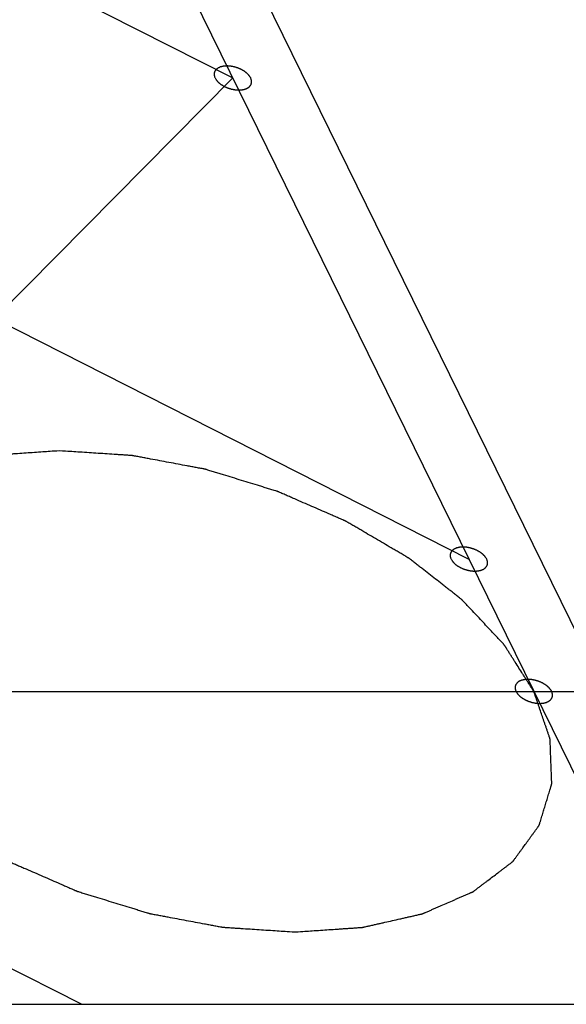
# Model space of a CAD drawing. Header units: millimetres. Extents: x -78 to 141, y 20 to 129.
# Tile 90 of 114: x 87.55 to 89.78, y 105.07 to 109.08. Entities that reach past the tile are written whole.
import ezdxf

# ---------------------------------------------------------------- set-up
doc = ezdxf.new("R2010")
doc.units = ezdxf.units.MM
doc.header["$LTSCALE"] = 16.335
doc.layers.get('0').update_dxf_attribs({"linetype": 'CONTINUOUS'})

msp = doc.modelspace()

# ---------------------------------------------------------------- linework, layer by layer
at = {"color": 7, "linetype": 'Continuous'}
for p, q in [((83.1253, 119.6298), (90.2712, 105.068)), ((90.4889, 105.2166), (87.4097, 111.4913)), ((84.5501, 110.8049), (88.4183, 108.8439)), ((85.5125, 108.8439), (89.3807, 106.8828)), ((86.4749, 106.8828), (88.4183, 108.8439)), ((86.7395, 106.3435), (89.9359, 106.3435)), ((87.2207, 105.3629), (87.8024, 105.068)), ((85.5481, 105.068), (91.9409, 105.068))]:
    msp.add_line(p, q, dxfattribs=at)
for points, knots in [([(88.491, 108.8439), (88.4909, 108.8439), (88.4882, 108.8482), (88.4867, 108.8506), (88.4856, 108.8522), (88.4849, 108.8535), (88.4838, 108.8545), (88.4824, 108.8561), (88.4806, 108.858), (88.4788, 108.8599), (88.4774, 108.8614), (88.4763, 108.8626), (88.4749, 108.8636), (88.4732, 108.865), (88.4709, 108.8668), (88.4687, 108.8685), (88.4668, 108.8699), (88.4655, 108.8711), (88.4639, 108.8719), (88.4618, 108.8732), (88.4591, 108.8748), (88.4564, 108.8763), (88.4543, 108.8776), (88.4527, 108.8786), (88.4509, 108.8793), (88.4486, 108.8803), (88.4457, 108.8816), (88.4428, 108.8828), (88.4405, 108.8838), (88.4387, 108.8847), (88.4369, 108.8851), (88.4344, 108.8859), (88.4314, 108.8869), (88.4283, 108.8878), (88.4259, 108.8885), (88.424, 108.8892), (88.4221, 108.8895), (88.4197, 108.8899), (88.4165, 108.8905), (88.4134, 108.8911), (88.4109, 108.8916), (88.4091, 108.892), (88.4072, 108.892), (88.4048, 108.8922), (88.4017, 108.8924), (88.3986, 108.8926), (88.3961, 108.8927), (88.3943, 108.893), (88.3925, 108.8928), (88.3903, 108.8926), (88.3874, 108.8924), (88.3846, 108.8922), (88.3823, 108.892), (88.3806, 108.892), (88.3791, 108.8916), (88.377, 108.8912), (88.3745, 108.8906), (88.3719, 108.89), (88.3699, 108.8895), (88.3684, 108.8893), (88.3671, 108.8886), (88.3654, 108.8879), (88.3632, 108.8869), (88.3611, 108.886), (88.3594, 108.8852), (88.3581, 108.8848), (88.3571, 108.8839), (88.3557, 108.8829), (88.354, 108.8816), (88.3523, 108.8803), (88.351, 108.8793), (88.3499, 108.8786), (88.3493, 108.8776), (88.3484, 108.8764), (88.3473, 108.8748), (88.3461, 108.8733), (88.3453, 108.872), (88.3445, 108.8712), (88.3443, 108.8701), (88.3438, 108.8687), (88.3433, 108.8669), (88.3427, 108.8652), (88.3423, 108.8637), (88.3419, 108.8627), (88.3421, 108.8616), (88.3421, 108.86), (88.3422, 108.8581), (88.3422, 108.8562), (88.3423, 108.8547), (88.3423, 108.8535), (88.3428, 108.8523), (88.3433, 108.8507), (88.3442, 108.8483), (88.3456, 108.8439), (88.3457, 108.8439)], [0, 0, 0, 0, 0.00178862, 0.00268292, 0.00313008, 0.00357723, 0.00407486, 0.0045725, 0.00556776, 0.00656303, 0.00706066, 0.0075583, 0.00810164, 0.00864499, 0.00973169, 0.01081838, 0.01136173, 0.01190508, 0.01249491, 0.01308474, 0.0142644, 0.01544405, 0.01603388, 0.01662371, 0.01722604, 0.01782837, 0.01903302, 0.02023767, 0.02084, 0.02144232, 0.02205221, 0.0226621, 0.02388189, 0.02510167, 0.02571156, 0.02632145, 0.02692335, 0.02752524, 0.02872902, 0.0299328, 0.03053469, 0.03113658, 0.03172556, 0.03231453, 0.03349248, 0.03467043, 0.03525941, 0.03584838, 0.03639056, 0.03693274, 0.03801709, 0.03910144, 0.03964362, 0.0401858, 0.04068205, 0.0411783, 0.0421708, 0.04316329, 0.04365954, 0.04415579, 0.04460152, 0.04504725, 0.04593871, 0.04683018, 0.04727591, 0.04772164, 0.04812629, 0.04853094, 0.04934024, 0.05014954, 0.05055419, 0.05095884, 0.05132092, 0.05168301, 0.05240718, 0.05313135, 0.05349343, 0.05385552, 0.05420471, 0.0545539, 0.05525228, 0.05595067, 0.05629986, 0.05664905, 0.05701186, 0.05737466, 0.05810028, 0.0588259, 0.0591887, 0.05955151, 0.0599574, 0.0603633, 0.06117508, 0.06279865, 0.06279865, 0.06279865, 0.06279865]), ([(88.3457, 108.8439), (88.3457, 108.8438), (88.3484, 108.8395), (88.3499, 108.8371), (88.351, 108.8355), (88.3517, 108.8342), (88.3528, 108.8332), (88.3542, 108.8317), (88.356, 108.8298), (88.3578, 108.8278), (88.3593, 108.8263), (88.3603, 108.8251), (88.3617, 108.8241), (88.3635, 108.8227), (88.3657, 108.821), (88.368, 108.8192), (88.3698, 108.8178), (88.3711, 108.8166), (88.3727, 108.8158), (88.3749, 108.8145), (88.3775, 108.813), (88.3802, 108.8114), (88.3824, 108.8101), (88.3839, 108.8091), (88.3857, 108.8084), (88.388, 108.8074), (88.3909, 108.8062), (88.3938, 108.8049), (88.3962, 108.8039), (88.3979, 108.8031), (88.3997, 108.8026), (88.4022, 108.8018), (88.4052, 108.8009), (88.4083, 108.7999), (88.4108, 108.7992), (88.4126, 108.7985), (88.4145, 108.7983), (88.417, 108.7978), (88.4201, 108.7972), (88.4232, 108.7966), (88.4257, 108.7962), (88.4275, 108.7957), (88.4294, 108.7957), (88.4319, 108.7955), (88.435, 108.7953), (88.438, 108.7951), (88.4405, 108.795), (88.4423, 108.7948), (88.4441, 108.795), (88.4464, 108.7951), (88.4492, 108.7953), (88.452, 108.7955), (88.4543, 108.7957), (88.456, 108.7957), (88.4575, 108.7961), (88.4596, 108.7966), (88.4621, 108.7972), (88.4647, 108.7977), (88.4667, 108.7982), (88.4682, 108.7984), (88.4695, 108.7991), (88.4712, 108.7998), (88.4734, 108.8008), (88.4755, 108.8017), (88.4772, 108.8025), (88.4786, 108.8029), (88.4796, 108.8038), (88.4809, 108.8048), (88.4826, 108.8061), (88.4843, 108.8074), (88.4857, 108.8084), (88.4867, 108.8091), (88.4873, 108.8101), (88.4883, 108.8113), (88.4894, 108.8129), (88.4905, 108.8144), (88.4914, 108.8157), (88.4922, 108.8165), (88.4924, 108.8176), (88.4928, 108.819), (88.4933, 108.8208), (88.4939, 108.8226), (88.4943, 108.824), (88.4947, 108.825), (88.4946, 108.8262), (88.4945, 108.8277), (88.4944, 108.8296), (88.4944, 108.8315), (88.4943, 108.833), (88.4944, 108.8342), (88.4938, 108.8354), (88.4933, 108.837), (88.4924, 108.8395), (88.491, 108.8438), (88.491, 108.8439)], [0, 0, 0, 0, 0.00178862, 0.00268292, 0.00313008, 0.00357723, 0.00407486, 0.0045725, 0.00556776, 0.00656303, 0.00706066, 0.0075583, 0.00810164, 0.00864499, 0.00973169, 0.01081838, 0.01136173, 0.01190508, 0.01249491, 0.01308474, 0.0142644, 0.01544405, 0.01603388, 0.01662371, 0.01722604, 0.01782837, 0.01903302, 0.02023767, 0.02084, 0.02144232, 0.02205221, 0.0226621, 0.02388189, 0.02510167, 0.02571156, 0.02632145, 0.02692335, 0.02752524, 0.02872902, 0.0299328, 0.03053469, 0.03113658, 0.03172556, 0.03231453, 0.03349248, 0.03467043, 0.03525941, 0.03584838, 0.03639056, 0.03693274, 0.03801709, 0.03910144, 0.03964362, 0.0401858, 0.04068205, 0.0411783, 0.0421708, 0.04316329, 0.04365954, 0.04415579, 0.04460152, 0.04504725, 0.04593871, 0.04683018, 0.04727591, 0.04772164, 0.04812629, 0.04853094, 0.04934024, 0.05014954, 0.05055419, 0.05095884, 0.05132092, 0.05168301, 0.05240718, 0.05313135, 0.05349343, 0.05385552, 0.05420471, 0.0545539, 0.05525228, 0.05595067, 0.05629986, 0.05664905, 0.05701186, 0.05737466, 0.05810028, 0.0588259, 0.0591887, 0.05955151, 0.0599574, 0.0603633, 0.06117508, 0.06279865, 0.06279865, 0.06279865, 0.06279865]), ([(87.7112, 107.324), (87.6797, 107.3219), (87.6563, 107.3203), (87.6085, 107.317), (87.5748, 107.3147), (87.5463, 107.3127), (87.5235, 107.3112), (87.5065, 107.31), (87.4894, 107.3088), (87.4752, 107.3079), (87.4638, 107.3071), (87.4553, 107.3065), (87.4482, 107.306), (87.4432, 107.3057), (87.4403, 107.3055), (87.4382, 107.3054), (87.4363, 107.3049), (87.4337, 107.3043), (87.4293, 107.3033), (87.4229, 107.3019), (87.4153, 107.3002), (87.4051, 107.2979), (87.3924, 107.295), (87.3771, 107.2915), (87.3618, 107.2881), (87.3415, 107.2834), (87.316, 107.2777), (87.2906, 107.2719), (87.2702, 107.2673), (87.255, 107.2639), (87.2397, 107.2604), (87.227, 107.2575), (87.2168, 107.2552), (87.2104, 107.2538), (87.2053, 107.2526), (87.2015, 107.2518), (87.1983, 107.2511), (87.1958, 107.2504), (87.1939, 107.2501), (87.1923, 107.2493), (87.1901, 107.2484), (87.1874, 107.2472), (87.1842, 107.2458), (87.1799, 107.2439), (87.1745, 107.2416), (87.166, 107.2379), (87.1552, 107.2332), (87.1423, 107.2276), (87.1294, 107.222), (87.1122, 107.2145), (87.0907, 107.2051), (87.0693, 107.1958), (87.0521, 107.1883), (87.0392, 107.1826), (87.0263, 107.177), (87.0155, 107.1724), (87.0069, 107.1686), (87.0016, 107.1663), (86.9973, 107.1644), (86.9941, 107.163), (86.9914, 107.1618), (86.9895, 107.161), (86.9884, 107.1605), (86.9876, 107.1603), (86.987, 107.1597), (86.9861, 107.1591), (86.9846, 107.1579), (86.9825, 107.1563), (86.98, 107.1544), (86.9766, 107.1518), (86.9723, 107.1486), (86.9656, 107.1435), (86.9571, 107.1371), (86.9469, 107.1293), (86.9367, 107.1216), (86.9232, 107.1114), (86.9062, 107.0985), (86.8893, 107.0857), (86.8757, 107.0754), (86.8655, 107.0677), (86.8553, 107.06), (86.8469, 107.0535), (86.8401, 107.0484), (86.8358, 107.0452), (86.8324, 107.0426), (86.8299, 107.0407), (86.8278, 107.0391), (86.8263, 107.038), (86.8255, 107.0373), (86.8248, 107.0369), (86.8244, 107.0362), (86.8238, 107.0355), (86.8229, 107.0341), (86.8215, 107.0322), (86.8198, 107.0299), (86.8175, 107.0268), (86.8147, 107.023), (86.8103, 107.0168), (86.8047, 107.0091), (86.798, 106.9999), (86.7912, 106.9906), (86.7823, 106.9783), (86.7711, 106.9629), (86.7599, 106.9475), (86.751, 106.9352), (86.7443, 106.9259), (86.7375, 106.9167), (86.7319, 106.909), (86.7275, 106.9028), (86.7247, 106.899), (86.7224, 106.8959), (86.7208, 106.8936), (86.7194, 106.8916), (86.7184, 106.8903), (86.7178, 106.8895), (86.7173, 106.889), (86.7172, 106.8883), (86.7169, 106.8874), (86.7165, 106.8859), (86.7158, 106.8837), (86.715, 106.881), (86.7139, 106.8775), (86.7126, 106.8731), (86.7105, 106.8661), (86.7078, 106.8573), (86.7046, 106.8468), (86.7014, 106.8362), (86.6971, 106.8222), (86.6918, 106.8046), (86.6864, 106.7871), (86.6822, 106.773), (86.679, 106.7625), (86.6758, 106.7519), (86.6731, 106.7431), (86.671, 106.7361), (86.6696, 106.7317), (86.6686, 106.7282), (86.6678, 106.7256), (86.6671, 106.7234), (86.6666, 106.7218), (86.6664, 106.7209), (86.6661, 106.7203), (86.6662, 106.7196), (86.6662, 106.7186), (86.6663, 106.717), (86.6664, 106.7146), (86.6665, 106.7117), (86.6666, 106.7079), (86.6668, 106.7031), (86.6671, 106.6955), (86.6675, 106.686), (86.6679, 106.6745), (86.6683, 106.6631), (86.6689, 106.6479), (86.6696, 106.6288), (86.6703, 106.6097), (86.6709, 106.5945), (86.6713, 106.583), (86.6718, 106.5716), (86.6721, 106.5621), (86.6724, 106.5544), (86.6726, 106.5497), (86.6727, 106.5459), (86.6728, 106.543), (86.6729, 106.5406), (86.673, 106.539), (86.6731, 106.538), (86.673, 106.5372), (86.6733, 106.5365), (86.6737, 106.5355), (86.6743, 106.5338), (86.6751, 106.5312), (86.6762, 106.5282), (86.6776, 106.5242), (86.6793, 106.5191), (86.6821, 106.511), (86.6855, 106.5009), (86.6897, 106.4888), (86.6938, 106.4767), (86.6994, 106.4606), (86.7063, 106.4404), (86.7132, 106.4202), (86.7187, 106.404), (86.7229, 106.3919), (86.7271, 106.3798), (86.7305, 106.3697), (86.7333, 106.3616), (86.735, 106.3566), (86.7364, 106.3526), (86.7374, 106.3495), (86.7383, 106.347), (86.7389, 106.3452), (86.7393, 106.3442), (86.7395, 106.3434), (86.74, 106.3427), (86.7406, 106.3417), (86.7417, 106.34), (86.7433, 106.3375), (86.7452, 106.3345), (86.7477, 106.3306), (86.7509, 106.3256), (86.7559, 106.3177), (86.7622, 106.3078), (86.7698, 106.2959), (86.7774, 106.284), (86.7875, 106.2681), (86.8001, 106.2482), (86.8127, 106.2284), (86.8228, 106.2125), (86.8304, 106.2006), (86.8379, 106.1887), (86.8442, 106.1788), (86.8493, 106.1709), (86.8524, 106.1659), (86.855, 106.1619), (86.8569, 106.159), (86.8584, 106.1565), (86.8597, 106.1545), (86.8606, 106.1529), (86.862, 106.1516), (86.8638, 106.1497), (86.866, 106.1473), (86.8687, 106.1444), (86.8723, 106.1406), (86.8768, 106.1358), (86.8839, 106.1282), (86.8929, 106.1187), (86.9036, 106.1072), (86.9144, 106.0958), (86.9287, 106.0805), (86.9466, 106.0614), (86.9681, 106.0385), (86.986, 106.0194), (87.0003, 106.0042), (87.0092, 105.9946), (87.0164, 105.987), (87.0218, 105.9813), (87.0262, 105.9765), (87.0294, 105.9731), (87.0312, 105.9713), (87.0325, 105.9697), (87.0342, 105.9685), (87.0364, 105.9667), (87.0404, 105.9637), (87.046, 105.9593), (87.0528, 105.954), (87.0618, 105.9469), (87.073, 105.9381), (87.0865, 105.9276), (87.1, 105.917), (87.118, 105.9029), (87.1405, 105.8853), (87.1675, 105.8642), (87.19, 105.8466), (87.208, 105.8325), (87.2193, 105.8237), (87.2283, 105.8167), (87.235, 105.8114), (87.2407, 105.807), (87.2446, 105.8039), (87.2469, 105.8022), (87.2485, 105.8007), (87.2506, 105.7997), (87.2532, 105.7981), (87.2579, 105.7954), (87.2646, 105.7914), (87.2726, 105.7867), (87.2833, 105.7804), (87.2967, 105.7726), (87.3181, 105.76), (87.3448, 105.7443), (87.3769, 105.7255), (87.409, 105.7066), (87.4358, 105.6909), (87.4572, 105.6784), (87.4705, 105.6705), (87.4812, 105.6643), (87.4893, 105.6595), (87.4959, 105.6556), (87.5006, 105.6529), (87.5033, 105.6513), (87.5053, 105.65), (87.5075, 105.6492), (87.5104, 105.6479), (87.5155, 105.6457), (87.5227, 105.6425), (87.5314, 105.6387), (87.543, 105.6337), (87.5576, 105.6274), (87.5808, 105.6172), (87.6098, 105.6046), (87.6447, 105.5894), (87.6795, 105.5742), (87.7085, 105.5616), (87.7318, 105.5514), (87.7463, 105.5451), (87.7579, 105.54), (87.7666, 105.5362), (87.7739, 105.5331), (87.7789, 105.5309), (87.7819, 105.5296), (87.784, 105.5286), (87.7863, 105.528), (87.7894, 105.527), (87.7948, 105.5254), (87.8024, 105.523), (87.8116, 105.5202), (87.8239, 105.5164), (87.8392, 105.5117), (87.8637, 105.5042), (87.8944, 105.4947), (87.9312, 105.4834), (87.9679, 105.4721), (87.9986, 105.4627), (88.0231, 105.4552), (88.0385, 105.4505), (88.0507, 105.4467), (88.0599, 105.4439), (88.0676, 105.4415), (88.0729, 105.4399), (88.076, 105.439), (88.0783, 105.4382), (88.0806, 105.4378), (88.0837, 105.4372), (88.0892, 105.4362), (88.097, 105.4347), (88.1063, 105.433), (88.1187, 105.4306), (88.1343, 105.4277), (88.1592, 105.4231), (88.1903, 105.4172), (88.2276, 105.4103), (88.2649, 105.4033), (88.296, 105.3974), (88.3209, 105.3928), (88.3365, 105.3899), (88.3489, 105.3875), (88.3583, 105.3858), (88.366, 105.3843), (88.3715, 105.3833), (88.3746, 105.3827), (88.3769, 105.3822), (88.3792, 105.3821), (88.3823, 105.3819), (88.3877, 105.3816), (88.3955, 105.3811), (88.4047, 105.3805), (88.4171, 105.3797), (88.4326, 105.3786), (88.4573, 105.377), (88.4881, 105.375), (88.5254, 105.3726), (88.5618, 105.3702), (88.6146, 105.3668), (88.6363, 105.3654), (88.6736, 105.3629)], [0, 0, 0, 0, 0.021687, 0.032531, 0.043374, 0.054218, 0.059639, 0.065061, 0.070483, 0.075905, 0.078616, 0.081327, 0.084037, 0.085393, 0.086071, 0.086748, 0.087369, 0.087989, 0.08923, 0.091711, 0.094192, 0.096673, 0.101636, 0.106598, 0.111561, 0.116523, 0.126448, 0.136373, 0.141336, 0.146298, 0.151261, 0.156223, 0.158704, 0.161186, 0.162426, 0.163667, 0.164908, 0.165528, 0.166148, 0.166705, 0.167263, 0.168377, 0.169491, 0.170606, 0.172834, 0.175063, 0.17952, 0.183977, 0.188435, 0.192892, 0.201807, 0.210721, 0.215179, 0.219636, 0.224093, 0.22855, 0.230779, 0.233008, 0.234122, 0.235236, 0.236351, 0.236908, 0.237186, 0.237465, 0.237718, 0.237971, 0.238477, 0.239488, 0.2405, 0.241512, 0.243535, 0.245558, 0.249605, 0.253651, 0.257698, 0.261744, 0.269837, 0.27793, 0.281977, 0.286023, 0.29007, 0.294116, 0.296139, 0.298163, 0.299174, 0.300186, 0.301197, 0.301703, 0.301956, 0.302209, 0.302435, 0.302662, 0.303114, 0.30402, 0.304925, 0.30583, 0.30764, 0.309451, 0.313072, 0.316693, 0.320313, 0.323934, 0.331176, 0.338418, 0.342038, 0.345659, 0.34928, 0.352901, 0.354711, 0.356522, 0.357427, 0.358332, 0.359238, 0.35969, 0.359916, 0.360143, 0.360361, 0.360579, 0.361016, 0.361889, 0.362762, 0.363635, 0.365381, 0.367127, 0.370618, 0.37411, 0.377602, 0.381094, 0.388078, 0.395062, 0.398554, 0.402046, 0.405538, 0.40903, 0.410775, 0.412521, 0.413394, 0.414267, 0.41514, 0.415577, 0.415795, 0.416013, 0.41624, 0.416467, 0.41692, 0.417827, 0.418734, 0.419641, 0.421455, 0.423269, 0.426898, 0.430526, 0.434154, 0.437782, 0.445038, 0.452294, 0.455922, 0.45955, 0.463178, 0.466806, 0.46862, 0.470435, 0.471342, 0.472249, 0.473156, 0.473609, 0.473836, 0.474063, 0.474316, 0.47457, 0.475077, 0.476092, 0.477107, 0.478122, 0.480151, 0.48218, 0.486239, 0.490298, 0.494357, 0.498416, 0.506534, 0.514652, 0.518711, 0.52277, 0.526829, 0.530888, 0.532917, 0.534947, 0.535961, 0.536976, 0.537991, 0.538498, 0.538752, 0.539005, 0.539285, 0.539564, 0.540123, 0.541241, 0.542359, 0.543477, 0.545713, 0.547949, 0.55242, 0.556892, 0.561363, 0.565835, 0.574778, 0.583721, 0.588192, 0.592664, 0.597135, 0.601607, 0.603843, 0.606079, 0.607196, 0.608314, 0.609432, 0.609991, 0.61055, 0.611172, 0.611794, 0.613038, 0.614282, 0.615526, 0.618015, 0.620503, 0.625479, 0.630455, 0.635432, 0.640408, 0.650361, 0.660313, 0.670266, 0.675242, 0.680219, 0.682707, 0.685195, 0.687683, 0.688927, 0.689549, 0.690171, 0.690851, 0.69153, 0.692888, 0.695605, 0.698322, 0.701038, 0.706472, 0.711905, 0.717339, 0.722772, 0.733639, 0.744506, 0.755373, 0.760807, 0.76624, 0.768957, 0.771674, 0.77439, 0.775749, 0.776428, 0.777107, 0.777844, 0.778582, 0.780056, 0.783005, 0.785954, 0.788904, 0.794802, 0.8007, 0.812497, 0.824293, 0.83609, 0.847887, 0.853785, 0.859683, 0.862632, 0.865581, 0.868531, 0.870005, 0.870742, 0.87148, 0.872233, 0.872986, 0.874491, 0.877503, 0.880515, 0.883526, 0.889549, 0.895573, 0.907619, 0.919666, 0.931712, 0.943759, 0.949782, 0.955805, 0.958817, 0.961829, 0.96484, 0.966346, 0.967099, 0.967852, 0.968614, 0.969377, 0.970901, 0.973951, 0.977, 0.98005, 0.986149, 0.992248, 1.004445, 1.016643, 1.028841, 1.041039, 1.047138, 1.053237, 1.056286, 1.059336, 1.062385, 1.06391, 1.064672, 1.065435, 1.066187, 1.066939, 1.068444, 1.071453, 1.074463, 1.077472, 1.083491, 1.08951, 1.101548, 1.113586, 1.125624, 1.137661, 1.14368, 1.149699, 1.152709, 1.155718, 1.158728, 1.160232, 1.160985, 1.161737, 1.162473, 1.16321, 1.164682, 1.167627, 1.170572, 1.173517, 1.179406, 1.185296, 1.197076, 1.208855, 1.220635, 1.232414, 1.255973, 1.255973, 1.255973, 1.255973]), ([(88.6736, 105.3629), (88.7052, 105.3651), (88.7285, 105.3667), (88.7764, 105.37), (88.81, 105.3723), (88.8386, 105.3742), (88.8613, 105.3758), (88.8784, 105.3769), (88.8954, 105.3781), (88.9097, 105.3791), (88.921, 105.3799), (88.9296, 105.3804), (88.9367, 105.3809), (88.9417, 105.3813), (88.9445, 105.3815), (88.9466, 105.3815), (88.9485, 105.3821), (88.9511, 105.3826), (88.9555, 105.3836), (88.9619, 105.3851), (88.9695, 105.3868), (88.9797, 105.3891), (88.9924, 105.392), (89.0077, 105.3954), (89.023, 105.3989), (89.0433, 105.4035), (89.0688, 105.4093), (89.0942, 105.415), (89.1146, 105.4196), (89.1299, 105.4231), (89.1451, 105.4265), (89.1579, 105.4294), (89.168, 105.4317), (89.1744, 105.4332), (89.1795, 105.4343), (89.1833, 105.4352), (89.1865, 105.4359), (89.189, 105.4365), (89.1909, 105.4368), (89.1926, 105.4376), (89.1947, 105.4385), (89.1974, 105.4397), (89.2006, 105.4411), (89.2049, 105.443), (89.2103, 105.4453), (89.2189, 105.4491), (89.2296, 105.4538), (89.2425, 105.4594), (89.2554, 105.465), (89.2726, 105.4725), (89.2941, 105.4818), (89.3156, 105.4912), (89.3328, 105.4987), (89.3457, 105.5043), (89.3585, 105.5099), (89.3693, 105.5146), (89.3779, 105.5183), (89.3833, 105.5207), (89.3876, 105.5225), (89.3908, 105.5239), (89.3935, 105.5251), (89.3954, 105.5259), (89.3964, 105.5264), (89.3972, 105.5267), (89.3979, 105.5273), (89.3987, 105.5279), (89.4002, 105.529), (89.4023, 105.5306), (89.4049, 105.5325), (89.4082, 105.5351), (89.4125, 105.5383), (89.4193, 105.5435), (89.4277, 105.5499), (89.4379, 105.5576), (89.4481, 105.5653), (89.4617, 105.5756), (89.4786, 105.5884), (89.4956, 105.6013), (89.5091, 105.6116), (89.5193, 105.6193), (89.5295, 105.627), (89.538, 105.6334), (89.5448, 105.6386), (89.549, 105.6418), (89.5524, 105.6443), (89.5549, 105.6463), (89.557, 105.6479), (89.5585, 105.649), (89.5594, 105.6497), (89.56, 105.6501), (89.5604, 105.6507), (89.561, 105.6515), (89.562, 105.6528), (89.5634, 105.6547), (89.5651, 105.6571), (89.5673, 105.6601), (89.5701, 105.664), (89.5746, 105.6702), (89.5802, 105.6779), (89.5869, 105.6871), (89.5936, 105.6963), (89.6025, 105.7087), (89.6137, 105.7241), (89.6249, 105.7395), (89.6339, 105.7518), (89.6406, 105.761), (89.6473, 105.7703), (89.6529, 105.778), (89.6574, 105.7841), (89.6602, 105.788), (89.6624, 105.7911), (89.6641, 105.7934), (89.6655, 105.7953), (89.6665, 105.7966), (89.667, 105.7974), (89.6675, 105.798), (89.6676, 105.7987), (89.6679, 105.7995), (89.6684, 105.8011), (89.669, 105.8033), (89.6698, 105.8059), (89.6709, 105.8094), (89.6722, 105.8138), (89.6744, 105.8208), (89.677, 105.8296), (89.6802, 105.8402), (89.6834, 105.8507), (89.6877, 105.8648), (89.6931, 105.8823), (89.6984, 105.8999), (89.7027, 105.914), (89.7059, 105.9245), (89.7091, 105.935), (89.7117, 105.9438), (89.7139, 105.9508), (89.7152, 105.9552), (89.7163, 105.9588), (89.7171, 105.9614), (89.7177, 105.9636), (89.7182, 105.9651), (89.7185, 105.966), (89.7187, 105.9667), (89.7186, 105.9674), (89.7186, 105.9683), (89.7185, 105.97), (89.7185, 105.9724), (89.7183, 105.9752), (89.7182, 105.979), (89.718, 105.9838), (89.7177, 105.9914), (89.7174, 106.001), (89.7169, 106.0124), (89.7165, 106.0238), (89.7159, 106.0391), (89.7152, 106.0582), (89.7145, 106.0772), (89.7139, 106.0925), (89.7135, 106.1039), (89.7131, 106.1153), (89.7127, 106.1249), (89.7124, 106.1325), (89.7122, 106.1373), (89.7121, 106.1411), (89.712, 106.1439), (89.7119, 106.1463), (89.7118, 106.148), (89.7118, 106.1489), (89.7118, 106.1497), (89.7115, 106.1504), (89.7112, 106.1514), (89.7105, 106.1532), (89.7097, 106.1557), (89.7086, 106.1587), (89.7073, 106.1628), (89.7055, 106.1678), (89.7028, 106.1759), (89.6993, 106.186), (89.6952, 106.1981), (89.691, 106.2102), (89.6855, 106.2264), (89.6785, 106.2466), (89.6716, 106.2668), (89.6661, 106.2829), (89.6619, 106.295), (89.6578, 106.3071), (89.6543, 106.3172), (89.6515, 106.3253), (89.6498, 106.3304), (89.6484, 106.3344), (89.6474, 106.3374), (89.6465, 106.3399), (89.6459, 106.3417), (89.6456, 106.3427), (89.6454, 106.3435), (89.6448, 106.3442), (89.6442, 106.3452), (89.6431, 106.3469), (89.6415, 106.3494), (89.6396, 106.3524), (89.6371, 106.3564), (89.634, 106.3613), (89.6289, 106.3693), (89.6226, 106.3792), (89.615, 106.3911), (89.6075, 106.403), (89.5974, 106.4189), (89.5848, 106.4387), (89.5721, 106.4585), (89.562, 106.4744), (89.5545, 106.4863), (89.5469, 106.4982), (89.5406, 106.5081), (89.5355, 106.5161), (89.5324, 106.521), (89.5299, 106.525), (89.528, 106.528), (89.5264, 106.5305), (89.5251, 106.5324), (89.5242, 106.534), (89.5228, 106.5353), (89.5211, 106.5373), (89.5188, 106.5397), (89.5161, 106.5425), (89.5126, 106.5463), (89.5081, 106.5511), (89.5009, 106.5587), (89.492, 106.5683), (89.4812, 106.5797), (89.4705, 106.5912), (89.4562, 106.6064), (89.4383, 106.6255), (89.4168, 106.6484), (89.3989, 106.6675), (89.3846, 106.6828), (89.3756, 106.6923), (89.3684, 106.7), (89.3631, 106.7057), (89.3586, 106.7104), (89.3555, 106.7138), (89.3537, 106.7157), (89.3523, 106.7172), (89.3506, 106.7184), (89.3484, 106.7202), (89.3444, 106.7233), (89.3388, 106.7277), (89.3321, 106.733), (89.3231, 106.74), (89.3118, 106.7488), (89.2983, 106.7594), (89.2848, 106.7699), (89.2668, 106.784), (89.2443, 106.8016), (89.2173, 106.8227), (89.1948, 106.8403), (89.1768, 106.8544), (89.1655, 106.8632), (89.1565, 106.8703), (89.1498, 106.8755), (89.1442, 106.8799), (89.1402, 106.883), (89.138, 106.8848), (89.1363, 106.8862), (89.1343, 106.8873), (89.1316, 106.8889), (89.1269, 106.8916), (89.1202, 106.8955), (89.1122, 106.9002), (89.1015, 106.9065), (89.0881, 106.9144), (89.0667, 106.9269), (89.04, 106.9426), (89.0079, 106.9615), (88.9758, 106.9803), (88.9491, 106.996), (88.9277, 107.0086), (88.9143, 107.0164), (88.9036, 107.0227), (88.8956, 107.0274), (88.8889, 107.0313), (88.8842, 107.0341), (88.8815, 107.0356), (88.8796, 107.0369), (88.8773, 107.0378), (88.8745, 107.039), (88.8694, 107.0412), (88.8621, 107.0444), (88.8534, 107.0482), (88.8418, 107.0533), (88.8273, 107.0596), (88.804, 107.0697), (88.775, 107.0824), (88.7402, 107.0976), (88.7053, 107.1127), (88.6763, 107.1254), (88.6531, 107.1355), (88.6386, 107.1418), (88.6269, 107.1469), (88.6182, 107.1507), (88.611, 107.1539), (88.6059, 107.1561), (88.603, 107.1573), (88.6008, 107.1584), (88.5985, 107.159), (88.5954, 107.1599), (88.5901, 107.1616), (88.5824, 107.1639), (88.5732, 107.1668), (88.561, 107.1705), (88.5456, 107.1752), (88.5211, 107.1828), (88.4905, 107.1922), (88.4537, 107.2035), (88.4169, 107.2148), (88.3862, 107.2242), (88.3617, 107.2318), (88.3464, 107.2365), (88.3341, 107.2402), (88.3249, 107.2431), (88.3173, 107.2454), (88.3119, 107.2471), (88.3088, 107.248), (88.3066, 107.2488), (88.3042, 107.2491), (88.3011, 107.2498), (88.2956, 107.2508), (88.2879, 107.2522), (88.2785, 107.254), (88.2661, 107.2563), (88.2505, 107.2592), (88.2257, 107.2639), (88.1945, 107.2697), (88.1572, 107.2767), (88.1199, 107.2837), (88.0888, 107.2895), (88.0639, 107.2942), (88.0483, 107.2971), (88.0359, 107.2994), (88.0266, 107.3012), (88.0188, 107.3026), (88.0134, 107.3037), (88.0102, 107.3042), (88.0079, 107.3047), (88.0056, 107.3048), (88.0025, 107.305), (87.9971, 107.3054), (87.9894, 107.3059), (87.9801, 107.3065), (87.9677, 107.3073), (87.9523, 107.3083), (87.9276, 107.3099), (87.8967, 107.3119), (87.8594, 107.3144), (87.823, 107.3167), (87.7702, 107.3202), (87.7485, 107.3216), (87.7112, 107.324)], [0, 0, 0, 0, 0.021687, 0.032531, 0.043374, 0.054218, 0.059639, 0.065061, 0.070483, 0.075905, 0.078616, 0.081327, 0.084037, 0.085393, 0.086071, 0.086748, 0.087369, 0.087989, 0.08923, 0.091711, 0.094192, 0.096673, 0.101636, 0.106598, 0.111561, 0.116523, 0.126448, 0.136373, 0.141336, 0.146298, 0.151261, 0.156223, 0.158704, 0.161186, 0.162426, 0.163667, 0.164908, 0.165528, 0.166148, 0.166705, 0.167263, 0.168377, 0.169491, 0.170606, 0.172834, 0.175063, 0.17952, 0.183977, 0.188435, 0.192892, 0.201807, 0.210721, 0.215179, 0.219636, 0.224093, 0.22855, 0.230779, 0.233008, 0.234122, 0.235236, 0.236351, 0.236908, 0.237186, 0.237465, 0.237718, 0.237971, 0.238477, 0.239488, 0.2405, 0.241512, 0.243535, 0.245558, 0.249605, 0.253651, 0.257698, 0.261744, 0.269837, 0.27793, 0.281977, 0.286023, 0.29007, 0.294116, 0.296139, 0.298163, 0.299174, 0.300186, 0.301197, 0.301703, 0.301956, 0.302209, 0.302435, 0.302662, 0.303114, 0.30402, 0.304925, 0.30583, 0.30764, 0.309451, 0.313072, 0.316693, 0.320313, 0.323934, 0.331176, 0.338418, 0.342038, 0.345659, 0.34928, 0.352901, 0.354711, 0.356522, 0.357427, 0.358332, 0.359238, 0.35969, 0.359916, 0.360143, 0.360361, 0.360579, 0.361016, 0.361889, 0.362762, 0.363635, 0.365381, 0.367127, 0.370618, 0.37411, 0.377602, 0.381094, 0.388078, 0.395062, 0.398554, 0.402046, 0.405538, 0.40903, 0.410775, 0.412521, 0.413394, 0.414267, 0.41514, 0.415577, 0.415795, 0.416013, 0.41624, 0.416467, 0.41692, 0.417827, 0.418734, 0.419641, 0.421455, 0.423269, 0.426898, 0.430526, 0.434154, 0.437782, 0.445038, 0.452294, 0.455922, 0.45955, 0.463178, 0.466806, 0.46862, 0.470435, 0.471342, 0.472249, 0.473156, 0.473609, 0.473836, 0.474063, 0.474316, 0.47457, 0.475077, 0.476092, 0.477107, 0.478122, 0.480151, 0.48218, 0.486239, 0.490298, 0.494357, 0.498416, 0.506534, 0.514652, 0.518711, 0.52277, 0.526829, 0.530888, 0.532917, 0.534947, 0.535961, 0.536976, 0.537991, 0.538498, 0.538752, 0.539005, 0.539285, 0.539564, 0.540123, 0.541241, 0.542359, 0.543477, 0.545713, 0.547949, 0.55242, 0.556892, 0.561363, 0.565835, 0.574778, 0.583721, 0.588192, 0.592664, 0.597135, 0.601607, 0.603843, 0.606079, 0.607196, 0.608314, 0.609432, 0.609991, 0.61055, 0.611172, 0.611794, 0.613038, 0.614282, 0.615526, 0.618015, 0.620503, 0.625479, 0.630455, 0.635432, 0.640408, 0.650361, 0.660313, 0.670266, 0.675242, 0.680219, 0.682707, 0.685195, 0.687683, 0.688927, 0.689549, 0.690171, 0.690851, 0.69153, 0.692888, 0.695605, 0.698322, 0.701038, 0.706472, 0.711905, 0.717339, 0.722772, 0.733639, 0.744506, 0.755373, 0.760807, 0.76624, 0.768957, 0.771674, 0.77439, 0.775749, 0.776428, 0.777107, 0.777844, 0.778582, 0.780056, 0.783005, 0.785954, 0.788904, 0.794802, 0.8007, 0.812497, 0.824293, 0.83609, 0.847887, 0.853785, 0.859683, 0.862632, 0.865581, 0.868531, 0.870005, 0.870742, 0.87148, 0.872233, 0.872986, 0.874491, 0.877503, 0.880515, 0.883526, 0.889549, 0.895573, 0.907619, 0.919666, 0.931712, 0.943759, 0.949782, 0.955805, 0.958817, 0.961829, 0.96484, 0.966346, 0.967099, 0.967852, 0.968614, 0.969377, 0.970901, 0.973951, 0.977, 0.98005, 0.986149, 0.992248, 1.004445, 1.016643, 1.028841, 1.041039, 1.047138, 1.053237, 1.056286, 1.059336, 1.062385, 1.06391, 1.064672, 1.065435, 1.066187, 1.066939, 1.068444, 1.071453, 1.074463, 1.077472, 1.083491, 1.08951, 1.101548, 1.113586, 1.125624, 1.137661, 1.14368, 1.149699, 1.152709, 1.155718, 1.158728, 1.160232, 1.160985, 1.161737, 1.162473, 1.16321, 1.164682, 1.167627, 1.170572, 1.173517, 1.179406, 1.185296, 1.197076, 1.208855, 1.220635, 1.232414, 1.255973, 1.255973, 1.255973, 1.255973]), ([(89.4533, 106.8828), (89.4533, 106.8829), (89.4506, 106.8871), (89.4491, 106.8895), (89.448, 106.8911), (89.4473, 106.8924), (89.4462, 106.8934), (89.4448, 106.895), (89.443, 106.8969), (89.4412, 106.8988), (89.4397, 106.9003), (89.4387, 106.9015), (89.4373, 106.9025), (89.4355, 106.9039), (89.4333, 106.9057), (89.431, 106.9074), (89.4292, 106.9088), (89.4279, 106.91), (89.4262, 106.9108), (89.4241, 106.9121), (89.4214, 106.9137), (89.4188, 106.9153), (89.4166, 106.9165), (89.415, 106.9175), (89.4133, 106.9182), (89.411, 106.9192), (89.4081, 106.9205), (89.4052, 106.9218), (89.4028, 106.9227), (89.4011, 106.9236), (89.3992, 106.9241), (89.3968, 106.9248), (89.3937, 106.9258), (89.3907, 106.9267), (89.3882, 106.9275), (89.3864, 106.9281), (89.3845, 106.9284), (89.382, 106.9289), (89.3789, 106.9294), (89.3758, 106.93), (89.3733, 106.9305), (89.3715, 106.9309), (89.3696, 106.9309), (89.3671, 106.9311), (89.364, 106.9313), (89.3609, 106.9315), (89.3585, 106.9317), (89.3567, 106.9319), (89.3549, 106.9317), (89.3526, 106.9315), (89.3498, 106.9313), (89.3469, 106.9312), (89.3447, 106.931), (89.343, 106.9309), (89.3414, 106.9305), (89.3394, 106.9301), (89.3369, 106.9295), (89.3343, 106.9289), (89.3323, 106.9284), (89.3308, 106.9282), (89.3295, 106.9275), (89.3277, 106.9268), (89.3256, 106.9258), (89.3234, 106.9249), (89.3217, 106.9241), (89.3204, 106.9237), (89.3194, 106.9228), (89.318, 106.9218), (89.3164, 106.9205), (89.3147, 106.9193), (89.3133, 106.9182), (89.3122, 106.9175), (89.3116, 106.9165), (89.3107, 106.9153), (89.3096, 106.9137), (89.3085, 106.9122), (89.3076, 106.911), (89.3068, 106.9101), (89.3066, 106.909), (89.3062, 106.9076), (89.3056, 106.9058), (89.3051, 106.9041), (89.3047, 106.9027), (89.3043, 106.9016), (89.3044, 106.9005), (89.3044, 106.8989), (89.3045, 106.897), (89.3046, 106.8951), (89.3047, 106.8936), (89.3046, 106.8924), (89.3051, 106.8913), (89.3057, 106.8896), (89.3065, 106.8872), (89.308, 106.8829), (89.308, 106.8828)], [0, 0, 0, 0, 0.00178862, 0.00268292, 0.00313008, 0.00357723, 0.00407486, 0.0045725, 0.00556776, 0.00656303, 0.00706066, 0.0075583, 0.00810164, 0.00864499, 0.00973169, 0.01081838, 0.01136173, 0.01190508, 0.01249491, 0.01308474, 0.0142644, 0.01544405, 0.01603388, 0.01662371, 0.01722604, 0.01782837, 0.01903302, 0.02023767, 0.02084, 0.02144232, 0.02205221, 0.0226621, 0.02388189, 0.02510167, 0.02571156, 0.02632145, 0.02692335, 0.02752524, 0.02872902, 0.0299328, 0.03053469, 0.03113658, 0.03172556, 0.03231453, 0.03349248, 0.03467043, 0.03525941, 0.03584838, 0.03639056, 0.03693274, 0.03801709, 0.03910144, 0.03964362, 0.0401858, 0.04068205, 0.0411783, 0.0421708, 0.04316329, 0.04365954, 0.04415579, 0.04460152, 0.04504725, 0.04593871, 0.04683018, 0.04727591, 0.04772164, 0.04812629, 0.04853094, 0.04934024, 0.05014954, 0.05055419, 0.05095884, 0.05132092, 0.05168301, 0.05240718, 0.05313135, 0.05349343, 0.05385552, 0.05420471, 0.0545539, 0.05525228, 0.05595067, 0.05629986, 0.05664905, 0.05701186, 0.05737466, 0.05810028, 0.0588259, 0.0591887, 0.05955151, 0.0599574, 0.0603633, 0.06117508, 0.06279866, 0.06279866, 0.06279866, 0.06279866]), ([(89.308, 106.8828), (89.3081, 106.8827), (89.3108, 106.8785), (89.3123, 106.8761), (89.3133, 106.8744), (89.3141, 106.8732), (89.3152, 106.8721), (89.3166, 106.8706), (89.3184, 106.8687), (89.3202, 106.8668), (89.3216, 106.8652), (89.3227, 106.864), (89.324, 106.863), (89.3258, 106.8616), (89.3281, 106.8599), (89.3303, 106.8581), (89.3321, 106.8567), (89.3335, 106.8556), (89.3351, 106.8547), (89.3372, 106.8534), (89.3399, 106.8519), (89.3426, 106.8503), (89.3447, 106.8491), (89.3463, 106.848), (89.3481, 106.8474), (89.3504, 106.8463), (89.3533, 106.8451), (89.3562, 106.8438), (89.3585, 106.8428), (89.3602, 106.842), (89.3621, 106.8415), (89.3645, 106.8407), (89.3676, 106.8398), (89.3707, 106.8388), (89.3731, 106.8381), (89.3749, 106.8375), (89.3768, 106.8372), (89.3793, 106.8367), (89.3824, 106.8361), (89.3855, 106.8355), (89.388, 106.8351), (89.3899, 106.8346), (89.3918, 106.8346), (89.3942, 106.8344), (89.3973, 106.8342), (89.4004, 106.834), (89.4029, 106.8339), (89.4047, 106.8337), (89.4064, 106.8339), (89.4087, 106.834), (89.4116, 106.8342), (89.4144, 106.8344), (89.4167, 106.8346), (89.4183, 106.8346), (89.4199, 106.835), (89.4219, 106.8355), (89.4245, 106.8361), (89.427, 106.8366), (89.4291, 106.8371), (89.4306, 106.8374), (89.4319, 106.838), (89.4336, 106.8387), (89.4358, 106.8397), (89.4379, 106.8406), (89.4396, 106.8414), (89.4409, 106.8418), (89.4419, 106.8427), (89.4433, 106.8437), (89.445, 106.845), (89.4467, 106.8463), (89.448, 106.8474), (89.4491, 106.848), (89.4497, 106.849), (89.4506, 106.8503), (89.4517, 106.8518), (89.4529, 106.8533), (89.4537, 106.8546), (89.4545, 106.8554), (89.4547, 106.8566), (89.4552, 106.858), (89.4557, 106.8597), (89.4563, 106.8615), (89.4566, 106.8629), (89.4571, 106.8639), (89.4569, 106.8651), (89.4569, 106.8666), (89.4568, 106.8685), (89.4568, 106.8704), (89.4567, 106.8719), (89.4567, 106.8731), (89.4562, 106.8743), (89.4557, 106.8759), (89.4548, 106.8784), (89.4533, 106.8827), (89.4533, 106.8828)], [0, 0, 0, 0, 0.00178862, 0.00268292, 0.00313008, 0.00357723, 0.00407486, 0.0045725, 0.00556776, 0.00656303, 0.00706066, 0.0075583, 0.00810164, 0.00864499, 0.00973169, 0.01081838, 0.01136173, 0.01190508, 0.01249491, 0.01308474, 0.0142644, 0.01544405, 0.01603388, 0.01662371, 0.01722604, 0.01782837, 0.01903302, 0.02023767, 0.02084, 0.02144232, 0.02205221, 0.0226621, 0.02388189, 0.02510167, 0.02571156, 0.02632145, 0.02692335, 0.02752524, 0.02872902, 0.0299328, 0.03053469, 0.03113658, 0.03172556, 0.03231453, 0.03349248, 0.03467043, 0.03525941, 0.03584838, 0.03639056, 0.03693274, 0.03801709, 0.03910144, 0.03964362, 0.0401858, 0.04068205, 0.0411783, 0.0421708, 0.04316329, 0.04365954, 0.04415579, 0.04460152, 0.04504725, 0.04593871, 0.04683018, 0.04727591, 0.04772164, 0.04812629, 0.04853094, 0.04934024, 0.05014954, 0.05055419, 0.05095884, 0.05132092, 0.05168301, 0.05240718, 0.05313135, 0.05349343, 0.05385552, 0.05420471, 0.0545539, 0.05525228, 0.05595067, 0.05629986, 0.05664905, 0.05701186, 0.05737466, 0.05810028, 0.0588259, 0.0591887, 0.05955151, 0.0599574, 0.0603633, 0.06117508, 0.06279866, 0.06279866, 0.06279866, 0.06279866]), ([(89.718, 106.3435), (89.7179, 106.3436), (89.7152, 106.3478), (89.7137, 106.3502), (89.7126, 106.3518), (89.7119, 106.3531), (89.7108, 106.3541), (89.7094, 106.3557), (89.7076, 106.3576), (89.7058, 106.3595), (89.7044, 106.361), (89.7033, 106.3622), (89.702, 106.3632), (89.7002, 106.3646), (89.6979, 106.3664), (89.6957, 106.3681), (89.6939, 106.3695), (89.6925, 106.3707), (89.6909, 106.3715), (89.6888, 106.3728), (89.6861, 106.3744), (89.6834, 106.376), (89.6813, 106.3772), (89.6797, 106.3782), (89.6779, 106.3789), (89.6756, 106.3799), (89.6727, 106.3812), (89.6698, 106.3825), (89.6675, 106.3834), (89.6658, 106.3843), (89.6639, 106.3848), (89.6615, 106.3855), (89.6584, 106.3865), (89.6553, 106.3874), (89.6529, 106.3882), (89.651, 106.3888), (89.6492, 106.3891), (89.6467, 106.3896), (89.6436, 106.3901), (89.6405, 106.3907), (89.638, 106.3912), (89.6361, 106.3916), (89.6342, 106.3916), (89.6318, 106.3918), (89.6287, 106.392), (89.6256, 106.3922), (89.6231, 106.3924), (89.6213, 106.3926), (89.6196, 106.3924), (89.6173, 106.3922), (89.6144, 106.392), (89.6116, 106.3919), (89.6093, 106.3917), (89.6076, 106.3916), (89.6061, 106.3912), (89.604, 106.3908), (89.6015, 106.3902), (89.599, 106.3896), (89.5969, 106.3891), (89.5954, 106.3889), (89.5941, 106.3882), (89.5924, 106.3875), (89.5902, 106.3865), (89.5881, 106.3856), (89.5864, 106.3848), (89.5851, 106.3844), (89.5841, 106.3835), (89.5827, 106.3825), (89.581, 106.3812), (89.5793, 106.38), (89.578, 106.3789), (89.5769, 106.3782), (89.5763, 106.3772), (89.5754, 106.376), (89.5743, 106.3744), (89.5731, 106.3729), (89.5723, 106.3717), (89.5715, 106.3708), (89.5713, 106.3697), (89.5708, 106.3683), (89.5703, 106.3665), (89.5697, 106.3648), (89.5694, 106.3634), (89.5689, 106.3623), (89.5691, 106.3612), (89.5691, 106.3596), (89.5692, 106.3577), (89.5692, 106.3558), (89.5693, 106.3543), (89.5693, 106.3531), (89.5698, 106.352), (89.5703, 106.3503), (89.5712, 106.3479), (89.5726, 106.3436), (89.5727, 106.3435)], [0, 0, 0, 0, 0.00178862, 0.00268292, 0.00313008, 0.00357723, 0.00407486, 0.0045725, 0.00556776, 0.00656303, 0.00706066, 0.0075583, 0.00810164, 0.00864499, 0.00973169, 0.01081838, 0.01136173, 0.01190508, 0.01249491, 0.01308474, 0.0142644, 0.01544405, 0.01603388, 0.01662371, 0.01722604, 0.01782837, 0.01903302, 0.02023767, 0.02084, 0.02144232, 0.02205221, 0.0226621, 0.02388189, 0.02510167, 0.02571156, 0.02632145, 0.02692335, 0.02752524, 0.02872902, 0.0299328, 0.03053469, 0.03113658, 0.03172556, 0.03231453, 0.03349248, 0.03467043, 0.03525941, 0.03584838, 0.03639056, 0.03693274, 0.03801709, 0.03910144, 0.03964362, 0.0401858, 0.04068205, 0.0411783, 0.0421708, 0.04316329, 0.04365954, 0.04415579, 0.04460152, 0.04504725, 0.04593871, 0.04683018, 0.04727591, 0.04772164, 0.04812629, 0.04853094, 0.04934024, 0.05014954, 0.05055419, 0.05095884, 0.05132092, 0.05168301, 0.05240718, 0.05313135, 0.05349343, 0.05385552, 0.05420471, 0.0545539, 0.05525228, 0.05595067, 0.05629986, 0.05664905, 0.05701186, 0.05737466, 0.05810028, 0.0588259, 0.0591887, 0.05955151, 0.0599574, 0.0603633, 0.06117508, 0.06279865, 0.06279865, 0.06279865, 0.06279865]), ([(89.5727, 106.3435), (89.5727, 106.3434), (89.5754, 106.3392), (89.5769, 106.3368), (89.578, 106.3351), (89.5787, 106.3339), (89.5798, 106.3328), (89.5812, 106.3313), (89.583, 106.3294), (89.5848, 106.3275), (89.5863, 106.3259), (89.5873, 106.3247), (89.5887, 106.3238), (89.5905, 106.3223), (89.5927, 106.3206), (89.595, 106.3188), (89.5968, 106.3174), (89.5981, 106.3163), (89.5997, 106.3154), (89.6019, 106.3141), (89.6045, 106.3126), (89.6072, 106.311), (89.6094, 106.3098), (89.6109, 106.3087), (89.6127, 106.3081), (89.615, 106.307), (89.6179, 106.3058), (89.6208, 106.3045), (89.6232, 106.3035), (89.6249, 106.3027), (89.6267, 106.3022), (89.6292, 106.3014), (89.6323, 106.3005), (89.6353, 106.2995), (89.6378, 106.2988), (89.6396, 106.2982), (89.6415, 106.2979), (89.644, 106.2974), (89.6471, 106.2968), (89.6502, 106.2962), (89.6527, 106.2958), (89.6545, 106.2954), (89.6564, 106.2953), (89.6589, 106.2951), (89.662, 106.2949), (89.6651, 106.2947), (89.6675, 106.2946), (89.6693, 106.2944), (89.6711, 106.2946), (89.6734, 106.2947), (89.6762, 106.2949), (89.6791, 106.2951), (89.6813, 106.2953), (89.683, 106.2953), (89.6846, 106.2957), (89.6866, 106.2962), (89.6891, 106.2968), (89.6917, 106.2973), (89.6937, 106.2978), (89.6952, 106.2981), (89.6965, 106.2987), (89.6983, 106.2994), (89.7004, 106.3004), (89.7026, 106.3013), (89.7043, 106.3021), (89.7056, 106.3025), (89.7066, 106.3034), (89.7079, 106.3044), (89.7096, 106.3057), (89.7113, 106.307), (89.7127, 106.3081), (89.7137, 106.3087), (89.7144, 106.3097), (89.7153, 106.311), (89.7164, 106.3125), (89.7175, 106.314), (89.7184, 106.3153), (89.7192, 106.3161), (89.7194, 106.3173), (89.7198, 106.3187), (89.7203, 106.3204), (89.7209, 106.3222), (89.7213, 106.3236), (89.7217, 106.3246), (89.7216, 106.3258), (89.7215, 106.3273), (89.7214, 106.3292), (89.7214, 106.3311), (89.7213, 106.3326), (89.7214, 106.3338), (89.7208, 106.335), (89.7203, 106.3366), (89.7195, 106.3391), (89.718, 106.3434), (89.718, 106.3435)], [0, 0, 0, 0, 0.00178862, 0.00268292, 0.00313008, 0.00357723, 0.00407486, 0.0045725, 0.00556776, 0.00656303, 0.00706066, 0.0075583, 0.00810164, 0.00864499, 0.00973169, 0.01081838, 0.01136173, 0.01190508, 0.01249491, 0.01308474, 0.0142644, 0.01544405, 0.01603388, 0.01662371, 0.01722604, 0.01782837, 0.01903302, 0.02023767, 0.02084, 0.02144232, 0.02205221, 0.0226621, 0.02388189, 0.02510167, 0.02571156, 0.02632145, 0.02692335, 0.02752524, 0.02872902, 0.0299328, 0.03053469, 0.03113658, 0.03172556, 0.03231453, 0.03349248, 0.03467043, 0.03525941, 0.03584838, 0.03639056, 0.03693274, 0.03801709, 0.03910144, 0.03964362, 0.0401858, 0.04068205, 0.0411783, 0.0421708, 0.04316329, 0.04365954, 0.04415579, 0.04460152, 0.04504725, 0.04593871, 0.04683018, 0.04727591, 0.04772164, 0.04812629, 0.04853094, 0.04934024, 0.05014954, 0.05055419, 0.05095884, 0.05132092, 0.05168301, 0.05240718, 0.05313135, 0.05349343, 0.05385552, 0.05420471, 0.0545539, 0.05525228, 0.05595067, 0.05629986, 0.05664905, 0.05701186, 0.05737466, 0.05810028, 0.0588259, 0.0591887, 0.05955151, 0.0599574, 0.0603633, 0.06117508, 0.06279865, 0.06279865, 0.06279865, 0.06279865])]:
    msp.add_open_spline(points, degree=3, knots=knots, dxfattribs=at)

doc.saveas('drawing.dxf')
